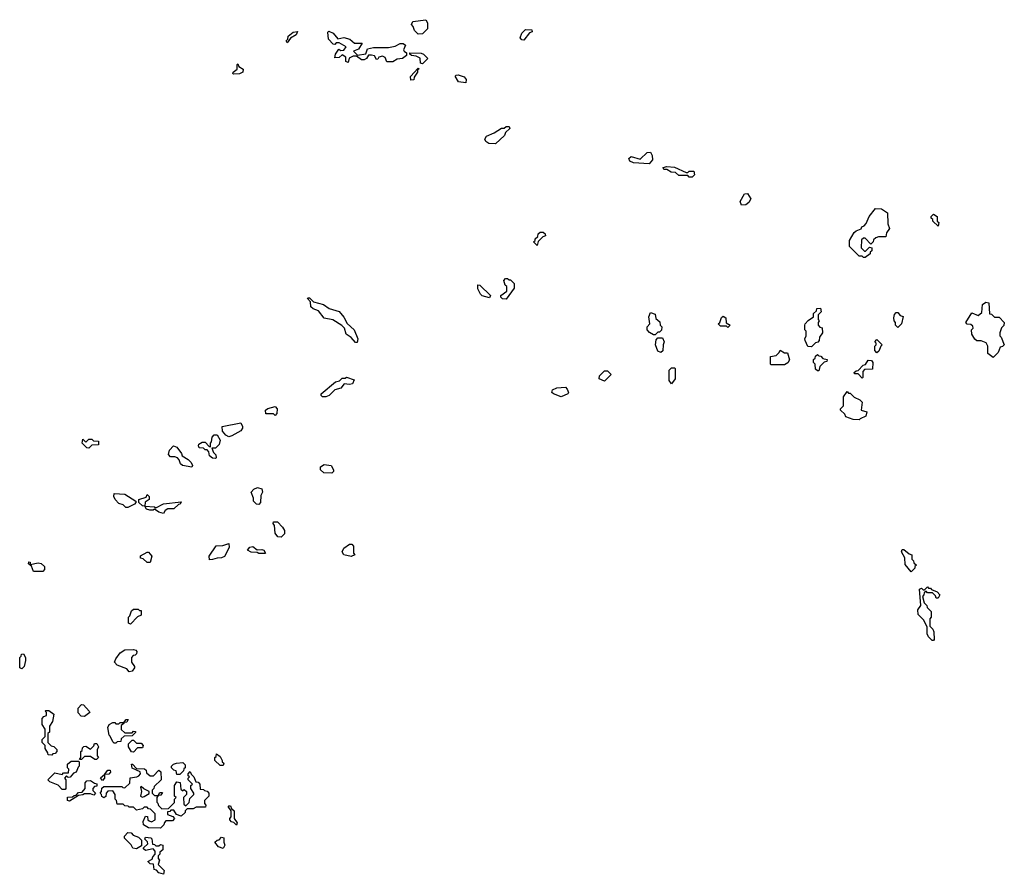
# Model space of a CAD drawing. Extents: x 2535812 to 2752880, y 540738 to 728399.
# Tile 122 of 213: x 2688940 to 2695550, y 564860 to 570596. Entities that reach past the tile are written whole.
import ezdxf

# ---------------------------------------------------------------- set-up
doc = ezdxf.new("R2010")
doc.units = 0

msp = doc.modelspace()

# ---------------------------------------------------------------- linework, layer by layer
at = {"layer": '0CON20XD'}
for points in [[(2691615, 570500), (2691590, 570525), (2691581.7, 570551.7), (2691570, 570565), (2691580, 570585), (2691666.4, 570596.4), (2691677.5, 570575), (2691677.5, 570535), (2691645, 570502.5), (2691615, 570500)], [(2690735, 570440), (2690730, 570455), (2690740, 570465), (2690742.5, 570485), (2690775, 570513.3), (2690805, 570517.5), (2690796.7, 570495), (2690758.3, 570471.7), (2690735, 570440)], [(2691145, 570310), (2691130, 570315), (2691130, 570345), (2691105, 570360), (2691085, 570342.5), (2691055, 570340), (2691060, 570365), (2691081.7, 570398.3), (2691095, 570390), (2691115, 570392.5), (2691132.5, 570415), (2691085, 570440), (2691065, 570440), (2691055, 570430), (2691045, 570432.5), (2691012.5, 570465), (2691008.3, 570511.7), (2691015, 570520), (2691045, 570506.7), (2691075, 570467.5), (2691116.4, 570476.4), (2691156.1, 570466.1), (2691188.3, 570438.3), (2691238.3, 570438.3), (2691215, 570397.5), (2691180, 570385), (2691208.3, 570358.3), (2691263.3, 570366.7), (2691275, 570400), (2691315, 570410), (2691415, 570410), (2691461.7, 570418.3), (2691495, 570437.5), (2691515, 570437.5), (2691530, 570425), (2691517.5, 570395), (2691520, 570385), (2691537.5, 570375), (2691537.5, 570355), (2691510, 570335), (2691475, 570332.5), (2691445, 570313.3), (2691403.9, 570313.9), (2691392.5, 570342.5), (2691375, 570352.5), (2691350, 570345), (2691345, 570332.5), (2691335, 570330), (2691323, 570353), (2691301.7, 570358.3), (2691282.5, 570357.5), (2691267.5, 570335), (2691253, 570327), (2691235, 570327.5), (2691201.7, 570351.7), (2691178.3, 570351.7), (2691151.7, 570338.3), (2691145, 570310)], [(2692325, 570460), (2692311.7, 570461.7), (2692300, 570475), (2692310, 570505), (2692335, 570530), (2692378.3, 570528.3), (2692380, 570515), (2692361.7, 570508.3), (2692325, 570460)], [(2691645, 570300), (2691630, 570305), (2691628.3, 570338.3), (2691601.7, 570351.7), (2691570, 570355), (2691560, 570365), (2691560, 570375), (2691635, 570372.5), (2691650, 570365), (2691680, 570335), (2691645, 570300)], [(2690375, 570230), (2690370, 570235), (2690372.5, 570245), (2690400, 570265), (2690400, 570295), (2690405, 570300), (2690411.7, 570281.7), (2690440, 570265), (2690437.5, 570245), (2690415, 570233.3), (2690375, 570230)], [(2691565, 570190), (2691564.1, 570215.9), (2691615, 570270), (2691620, 570265), (2691610, 570260), (2691610, 570245), (2691588.3, 570211.7), (2691585, 570192.5), (2691565, 570190)], [(2691935, 570173.3), (2691885, 570180), (2691863, 570217), (2691870, 570225), (2691883.6, 570226.4), (2691925, 570212.5), (2691937.5, 570195), (2691935, 570173.3)], [(2692135, 569762.5), (2692090, 569765), (2692068.3, 569778.3), (2692063.3, 569795), (2692073.8, 569815), (2692125, 569836.7), (2692175, 569867.5), (2692191.7, 569868.3), (2692205, 569880), (2692225, 569880), (2692230, 569865), (2692201.7, 569838.3), (2692195, 569820), (2692135, 569762.5)], [(2693165, 569630), (2693060, 569635), (2693037, 569647), (2693030, 569665), (2693045, 569677.5), (2693105, 569660), (2693152.5, 569705), (2693175, 569707.5), (2693186.7, 569685), (2693187.5, 569655), (2693165, 569630)], [(2693455, 569540), (2693435, 569540), (2693425, 569550), (2693365, 569550), (2693341.7, 569571.7), (2693313.6, 569573.6), (2693285, 569590), (2693265, 569590), (2693260, 569605), (2693285, 569610), (2693335, 569606.7), (2693415, 569570), (2693425, 569570), (2693435, 569580), (2693465, 569580), (2693470, 569555), (2693455, 569540)], [(2693785, 569352.5), (2693777.5, 569375), (2693805, 569427.5), (2693825, 569430), (2693847.5, 569395), (2693835, 569370), (2693815, 569353.3), (2693785, 569352.5)], [(2694615, 569000), (2694605, 569000), (2694595, 569010), (2694575, 569010), (2694510, 569075), (2694510, 569115), (2694541.7, 569168.3), (2694555, 569180), (2694588.3, 569191.7), (2694593.6, 569206.4), (2694608.3, 569211.7), (2694622.5, 569227.5), (2694643.3, 569275), (2694685, 569330), (2694726.4, 569326.4), (2694765, 569300), (2694767, 569227), (2694780, 569195), (2694760, 569165), (2694755, 569140), (2694705, 569140), (2694688.3, 569131.7), (2694671.7, 569118.3), (2694670, 569105), (2694655, 569090), (2694615, 569130), (2694605, 569130), (2694591.7, 569118.3), (2694590, 569065), (2694611.7, 569041.7), (2694618.3, 569041.7), (2694645, 569070), (2694660, 569065), (2694660, 569045), (2694650, 569035), (2694650, 569025), (2694615, 569000)], [(2695105, 569210), (2695070, 569245), (2695070, 569255), (2695060, 569265), (2695060, 569275), (2695075, 569290), (2695100, 569275), (2695100, 569245), (2695110, 569235), (2695105, 569210)], [(2692415, 569080), (2692390, 569105), (2692400, 569115), (2692400, 569125), (2692418.3, 569141.7), (2692421.7, 569158.3), (2692435, 569170), (2692455, 569170), (2692468.3, 569158.3), (2692470, 569145), (2692451.7, 569138.3), (2692421.7, 569108.3), (2692415, 569080)], [(2692205, 568720), (2692181.7, 568721.7), (2692170, 568735), (2692170, 568745), (2692210, 568775), (2692210, 568805), (2692200, 568815), (2692190, 568845), (2692201.7, 568858.3), (2692215, 568860), (2692225, 568850), (2692235, 568850), (2692260, 568825), (2692260, 568795), (2692205, 568720)], [(2692095, 568730), (2692045, 568743.3), (2692032.5, 568755), (2692015, 568790), (2692015, 568817.5), (2692030, 568815), (2692100, 568745), (2692095, 568730)], [(2691205, 568430), (2691195, 568430), (2691164.2, 568464.2), (2691132.5, 568485), (2691120, 568525), (2691103, 568543), (2691041.7, 568581.7), (2690985, 568593.8), (2690945, 568642.5), (2690910, 568655), (2690895, 568670), (2690891.7, 568701.7), (2690872.5, 568725), (2690875, 568730), (2690885, 568730), (2690912.5, 568702.5), (2690980, 568685), (2691018.3, 568658.3), (2691085, 568636.7), (2691115, 568600), (2691138.3, 568558.3), (2691186, 568515), (2691210, 568455), (2691205, 568430)], [(2694255, 568400), (2694231.7, 568401.7), (2694213, 568443), (2694210, 568455), (2694220, 568475), (2694220, 568505), (2694210, 568515), (2694210, 568545), (2694212.5, 568555), (2694233.6, 568576.4), (2694268.3, 568601.7), (2694270, 568625), (2694288.3, 568641.7), (2694291.7, 568658.3), (2694315, 568660), (2694320, 568635), (2694300, 568615), (2694300, 568585), (2694307.5, 568575), (2694300, 568565), (2694300, 568545), (2694311.7, 568531.7), (2694328.3, 568528.3), (2694330, 568495), (2694310, 568465), (2694307.5, 568442.5), (2694298.3, 568431.7), (2694281.7, 568428.3), (2694255, 568400)], [(2695475, 568330), (2695440, 568355), (2695440, 568405), (2695428.3, 568428.3), (2695395, 568440), (2695365, 568440), (2695351.7, 568451.7), (2695332.5, 568485), (2695330, 568515), (2695340, 568525), (2695338.3, 568538.3), (2695325, 568550), (2695301.7, 568551.7), (2695292.5, 568565), (2695331.7, 568628.3), (2695375, 568610), (2695398.3, 568631.7), (2695402.5, 568685), (2695425, 568700), (2695446.7, 568695), (2695451.7, 568621.7), (2695465, 568620), (2695485, 568600), (2695515, 568600), (2695550, 568565), (2695547, 568543), (2695531.7, 568528.3), (2695520, 568495), (2695520, 568475), (2695530, 568465), (2695550, 568415), (2695538.3, 568401.7), (2695521.7, 568398.3), (2695508.3, 568361.7), (2695475, 568330)], [(2693205, 568480), (2693195, 568480), (2693167, 568497), (2693153.3, 568515), (2693152.5, 568535), (2693170, 568555), (2693163, 568603), (2693175, 568630), (2693205, 568620), (2693211.7, 568591.7), (2693238.3, 568568.3), (2693240, 568545), (2693250, 568535), (2693248.3, 568511.7), (2693235, 568500), (2693225, 568500), (2693205, 568480)], [(2693695, 568530), (2693685, 568540), (2693645, 568540), (2693630, 568555), (2693640, 568565), (2693651.7, 568598.3), (2693662.5, 568607.5), (2693680, 568595), (2693681.7, 568561.7), (2693710, 568545), (2693695, 568530)], [(2694835, 568530), (2694820, 568545), (2694820, 568565), (2694810, 568575), (2694807.5, 568595), (2694813.3, 568616.7), (2694825, 568630), (2694835, 568630), (2694851.7, 568611.7), (2694870, 568605), (2694860, 568555), (2694835, 568530)], [(2693245, 568362.5), (2693225, 568372.5), (2693207.5, 568415), (2693213, 568447), (2693225, 568460), (2693255, 568460), (2693267.5, 568435), (2693260, 568415), (2693257, 568373), (2693245, 568362.5)], [(2694695, 568360), (2694680, 568375), (2694680, 568405), (2694690, 568415), (2694690, 568425), (2694680, 568435), (2694695, 568450), (2694730, 568415), (2694720, 568405), (2694708.3, 568371.7), (2694695, 568360)], [(2694075, 568280), (2693985, 568280), (2693980, 568285), (2693980, 568335), (2694018.3, 568341.7), (2694038.3, 568361.7), (2694045, 568377.5), (2694075, 568360), (2694095, 568360), (2694107, 568313), (2694096.4, 568293.6), (2694075, 568280)], [(2694305, 568240), (2694295, 568240), (2694281.7, 568251.7), (2694280, 568285), (2694270, 568295), (2694270, 568315), (2694280, 568325), (2694281.7, 568338.3), (2694295, 568350), (2694305, 568340), (2694318.3, 568338.3), (2694331.7, 568321.7), (2694360, 568315), (2694358.3, 568301.7), (2694341.7, 568298.3), (2694311.7, 568268.3), (2694305, 568240)], [(2694595, 568190), (2694568.3, 568218.3), (2694545, 568220), (2694541.7, 568228.3), (2694555, 568240), (2694568.3, 568241.7), (2694601.7, 568278.3), (2694618.3, 568281.7), (2694635, 568310), (2694658.3, 568308.3), (2694667.5, 568295), (2694665, 568250), (2694611.7, 568248.3), (2694600, 568235), (2694600, 568195), (2694595, 568190)], [(2690995, 568064), (2690972.5, 568065), (2690964.1, 568074.1), (2690963.9, 568086.1), (2691060, 568165), (2691087.5, 568172.5), (2691105, 568190), (2691125, 568190), (2691135, 568196.7), (2691185, 568180), (2691175, 568153.3), (2691155, 568147.5), (2691118.3, 568151.7), (2691095, 568123.8), (2691055, 568112.5), (2691017.5, 568075), (2690995, 568064)], [(2692865, 568170), (2692830, 568185), (2692832.5, 568205), (2692865, 568240), (2692885, 568240), (2692910, 568215), (2692865, 568170)], [(2693315, 568153.3), (2693300, 568175), (2693300, 568245), (2693315, 568260), (2693335, 568260), (2693340, 568255), (2693340, 568185), (2693315, 568153.3)], [(2692575, 568064.2), (2692522.5, 568085), (2692512.5, 568095), (2692517, 568113), (2692545, 568126), (2692605, 568130), (2692616.4, 568116.4), (2692623.3, 568095), (2692620, 568085), (2692575, 568064.2)], [(2694575, 567910), (2694535, 567912.5), (2694485, 567930), (2694478.3, 567948.3), (2694450, 567975), (2694450, 567985), (2694470, 568005), (2694470, 568065), (2694495, 568100), (2694505, 568090), (2694515, 568090), (2694541.7, 568061.7), (2694580, 568045), (2694595, 568030), (2694590, 567975), (2694627.5, 567965), (2694620, 567935), (2694581.7, 567918.3), (2694575, 567910)], [(2690655, 567940), (2690645, 567950), (2690591.7, 567951.7), (2690590, 567975), (2690605, 567987.5), (2690655, 568000), (2690667.5, 567985), (2690667, 567953), (2690655, 567940)], [(2690345, 567797.5), (2690325, 567807.5), (2690302.5, 567835), (2690300, 567865), (2690425, 567890), (2690436.7, 567866.7), (2690436.7, 567855), (2690425, 567837.5), (2690365, 567803.3), (2690345, 567797.5)], [(2690255, 567650), (2690233.3, 567653.3), (2690215, 567670), (2690210, 567695), (2690198.3, 567708.3), (2690185, 567710), (2690175, 567720), (2690145, 567722.5), (2690140, 567735), (2690143.6, 567746.4), (2690165, 567760), (2690185, 567760), (2690211.7, 567731.7), (2690220, 567730), (2690220, 567755), (2690227, 567763), (2690232.5, 567795), (2690245, 567810), (2690265, 567810), (2690286.7, 567775), (2690280, 567745), (2690255, 567720), (2690230, 567720), (2690241.7, 567691.7), (2690257.5, 567675), (2690260, 567655), (2690255, 567650)], [(2689405, 567720), (2689391.7, 567721.7), (2689360, 567755), (2689365, 567780), (2689385, 567760), (2689405, 567780), (2689425, 567780), (2689435, 567770), (2689468.3, 567768.3), (2689468.3, 567741.7), (2689425, 567740), (2689405, 567720)], [(2690095, 567592.5), (2690033, 567603), (2690020, 567615), (2690011.7, 567641.7), (2690000, 567655), (2689981.7, 567661.7), (2689951.7, 567661.7), (2689938.3, 567678.3), (2689945, 567706.7), (2689972.5, 567735), (2689995, 567727.1), (2690025.8, 567685), (2690030, 567670), (2690071.2, 567645), (2690090.8, 567625), (2690101.2, 567605), (2690095, 567592.5)], [(2691035, 567553.3), (2690982.5, 567555), (2690960, 567575), (2690960, 567595), (2690985, 567610), (2691030, 567605), (2691046.7, 567575), (2691046.1, 567563.9), (2691035, 567553.3)], [(2689665, 567322.5), (2689653, 567323), (2689635, 567340), (2689605, 567350), (2689580, 567375), (2689572.5, 567395), (2689574, 567416), (2689645, 567412.5), (2689720, 567365), (2689720, 567355), (2689710, 567345), (2689665, 567322.5)], [(2689905, 567282.5), (2689875, 567290), (2689845, 567310), (2689836.1, 567303.9), (2689813.8, 567303.8), (2689791.7, 567311.7), (2689780, 567330), (2689765, 567332.5), (2689740, 567355), (2689740, 567375), (2689788.3, 567391.7), (2689795, 567410), (2689810, 567395), (2689810, 567375), (2689781.7, 567358.3), (2689780, 567330), (2689845, 567326.7), (2689855, 567320), (2689905, 567346.2), (2690025, 567360), (2690016.7, 567345), (2690007, 567343), (2689975.8, 567314.2), (2689935, 567313.3), (2689917, 567303), (2689905, 567282.5)], [(2690545, 567342.5), (2690530, 567345), (2690510, 567365), (2690510, 567385), (2690493.3, 567425), (2690512.5, 567445), (2690536.4, 567456.4), (2690565, 567446.7), (2690570, 567425), (2690558.3, 567401.7), (2690557.5, 567355), (2690545, 567342.5)], [(2690695, 567122.5), (2690672.5, 567125), (2690655, 567150), (2690651.7, 567201.7), (2690642.5, 567215), (2690643, 567227), (2690670, 567225), (2690705, 567190), (2690717, 567167), (2690717.5, 567145), (2690695, 567122.5)], [(2690215, 566970), (2690212.5, 566995), (2690260, 567065), (2690303, 567067), (2690345, 567080), (2690346.4, 567053.6), (2690315.9, 566994.1), (2690295, 566983.3), (2690265, 566982.5), (2690235, 566972.5), (2690215, 566970)], [(2691165, 566993.3), (2691115, 567003.3), (2691104.1, 567024.1), (2691115, 567050), (2691155, 567076.7), (2691170, 567075), (2691181.7, 567061.7), (2691180, 567015), (2691190, 567005), (2691165, 566993.3)], [(2689815, 566952.5), (2689795, 566952.5), (2689768.3, 566978.3), (2689751.7, 566981.7), (2689751.7, 566998.3), (2689795, 567022.5), (2689805, 567022.5), (2689826, 566995), (2689815, 566952.5)], [(2690585, 567012.5), (2690545, 567012.5), (2690535, 567020), (2690493, 567023), (2690470, 567035), (2690483.9, 567056.1), (2690505, 567060), (2690535, 567037.5), (2690565, 567040), (2690580, 567035), (2690590, 567015), (2690585, 567012.5)], [(2694925, 566890), (2694885, 566940), (2694882.5, 566985), (2694860, 567025), (2694865, 567040), (2694875, 567040), (2694911.7, 567011.7), (2694930, 567005), (2694930, 566975), (2694940, 566965), (2694941.7, 566951.7), (2694960, 566935), (2694950, 566925), (2694950, 566915), (2694925, 566890)], [(2689031.7, 566891.7), (2689018.3, 566928.3), (2689000, 566945), (2689001.7, 566958.3), (2689010, 566955), (2689010, 566940), (2689065, 566950), (2689085, 566946.2), (2689107.5, 566925), (2689107.5, 566905), (2689095, 566892.5), (2689031.7, 566891.7)], [(2695075, 566430), (2695065, 566430), (2695040, 566455), (2695032.5, 566475), (2695031.7, 566521.7), (2695008.3, 566568.3), (2694972.5, 566605), (2694970, 566635), (2694990, 566665), (2694980, 566775), (2694995, 566780), (2695005, 566770), (2695015, 566770), (2695035, 566790), (2695041.7, 566781.7), (2695055, 566780), (2695061.7, 566771.7), (2695100, 566755), (2695116.7, 566735), (2695105, 566712.5), (2695093, 566713), (2695088.3, 566728.3), (2695068.3, 566748.3), (2695035, 566750), (2695025, 566760), (2695011.7, 566748.3), (2695010, 566735), (2695000, 566725), (2695011.7, 566681.7), (2695030, 566665), (2695031.7, 566651.7), (2695060, 566625), (2695060, 566585), (2695050, 566575), (2695050, 566525), (2695070, 566505), (2695077, 566487), (2695080, 566435), (2695075, 566430)], [(2689685, 566540), (2689670, 566545), (2689670, 566585), (2689680, 566595), (2689691.7, 566628.3), (2689705, 566640), (2689735, 566640), (2689745, 566630), (2689755, 566630), (2689755, 566600), (2689731.7, 566588.3), (2689685, 566540)], [(2689675, 566220), (2689658.3, 566238.3), (2689595, 566263.3), (2689576.7, 566285), (2689585, 566306.7), (2689614.2, 566345.8), (2689645, 566367.5), (2689705, 566370), (2689720, 566365), (2689727.5, 566355), (2689725, 566340), (2689715, 566330), (2689701.7, 566328.3), (2689690, 566315), (2689690, 566285), (2689710, 566255), (2689710, 566245), (2689695, 566222.5), (2689675, 566220)], [(2688955, 566240), (2688940, 566245), (2688940, 566315), (2688950, 566325), (2688951.7, 566338.3), (2688965, 566340), (2688980, 566315), (2688980, 566295), (2688970, 566255), (2688955, 566240)], [(2689155, 565660), (2689131.7, 565661.7), (2689130, 565675), (2689110, 565705), (2689110, 565725), (2689090, 565745), (2689090, 565765), (2689110, 565785), (2689110, 565835), (2689090, 565865), (2689090, 565905), (2689101.7, 565918.3), (2689120, 565925), (2689120, 565945), (2689110, 565955), (2689115, 565960), (2689135, 565960), (2689170, 565935), (2689160, 565885), (2689140, 565855), (2689140, 565815), (2689130, 565805), (2689130, 565745), (2689151.7, 565721.7), (2689168.3, 565718.3), (2689188.3, 565698.3), (2689190, 565685), (2689178.3, 565671.7), (2689161.7, 565668.3), (2689155, 565660)], [(2689375, 565920), (2689351.7, 565921.7), (2689333, 565943), (2689332.5, 565975), (2689355, 566000), (2689368.3, 565998.3), (2689407.5, 565955), (2689410, 565945), (2689375, 565920)], [(2689585, 565740), (2689575, 565740), (2689565, 565750), (2689548.3, 565788.3), (2689540, 565795), (2689532.5, 565845), (2689540, 565865), (2689565, 565880), (2689578.3, 565878.3), (2689585, 565870), (2689605, 565870), (2689615, 565880), (2689640, 565880), (2689655, 565900), (2689668.3, 565898.3), (2689658.3, 565881.7), (2689640, 565880), (2689638.3, 565871.7), (2689621.7, 565858.3), (2689621.7, 565831.7), (2689645, 565810), (2689695, 565810), (2689705, 565820), (2689718.3, 565818.3), (2689718.3, 565811.7), (2689695, 565790), (2689641.7, 565788.3), (2689621.7, 565768.3), (2689618.3, 565751.7), (2689595, 565750), (2689585, 565740)], [(2689705, 565680), (2689691.7, 565681.7), (2689670, 565715), (2689670, 565735), (2689695, 565760), (2689705, 565760), (2689725, 565740), (2689755, 565740), (2689770, 565725), (2689765, 565710), (2689731.7, 565708.3), (2689705, 565680)], [(2689455, 565630), (2689445, 565630), (2689415, 565650), (2689375, 565650), (2689355, 565630), (2689341.7, 565631.7), (2689350, 565645), (2689350, 565685), (2689358.3, 565691.7), (2689361.7, 565708.3), (2689371.7, 565718.3), (2689385, 565720), (2689415, 565700), (2689438.3, 565721.7), (2689441.7, 565738.3), (2689458.3, 565738.3), (2689470, 565715), (2689460, 565695), (2689460, 565655), (2689470, 565645), (2689455, 565630)], [(2689245, 565430), (2689225, 565430), (2689198.3, 565458.3), (2689141.7, 565481.7), (2689130, 565495), (2689175, 565540), (2689225, 565530), (2689235, 565540), (2689268.3, 565541.7), (2689270, 565565), (2689260, 565575), (2689261.7, 565598.3), (2689285, 565620), (2689335, 565620), (2689340, 565615), (2689340, 565585), (2689331.7, 565578.3), (2689320, 565545), (2689301.7, 565538.3), (2689278.3, 565511.7), (2689265, 565510), (2689255, 565520), (2689240, 565505), (2689250, 565495), (2689250, 565435), (2689245, 565430)], [(2690305, 565590), (2690285, 565590), (2690250, 565625), (2690250, 565645), (2690258.3, 565651.7), (2690261.7, 565668.3), (2690285, 565650), (2690300, 565625), (2690300, 565615), (2690310, 565605), (2690305, 565590)], [(2689885, 565170), (2689805, 565172.5), (2689771.7, 565191.7), (2689770, 565215), (2689785, 565250), (2689798.3, 565248.3), (2689800, 565225), (2689808.3, 565218.3), (2689825, 565212.5), (2689850, 565225), (2689850, 565265), (2689818.3, 565298.3), (2689805, 565300), (2689795, 565310), (2689775, 565310), (2689765, 565300), (2689725, 565290), (2689705, 565310), (2689675, 565310), (2689668.3, 565318.3), (2689645, 565320), (2689635, 565330), (2689595, 565330), (2689590, 565355), (2689580, 565365), (2689580, 565395), (2689565, 565420), (2689531.7, 565418.3), (2689520, 565405), (2689518.3, 565381.7), (2689505, 565372.5), (2689491.7, 565381.7), (2689490, 565395), (2689480, 565405), (2689490, 565415), (2689491.7, 565438.3), (2689505, 565450), (2689625, 565450), (2689631.7, 565441.7), (2689645, 565440), (2689678.3, 565471.7), (2689681.7, 565508.3), (2689726.4, 565513.6), (2689739.3, 565520.7), (2689750, 565535), (2689748.3, 565548.3), (2689695, 565572.5), (2689691.7, 565598.3), (2689698.3, 565598.3), (2689725, 565570), (2689778.3, 565568.3), (2689788.3, 565558.3), (2689791.7, 565541.7), (2689815, 565520), (2689838.3, 565521.7), (2689875, 565560), (2689888.3, 565548.3), (2689890, 565495), (2689841.7, 565448.3), (2689840, 565435), (2689830, 565425), (2689830, 565405), (2689845, 565390), (2689870, 565390), (2689881.7, 565408.3), (2689898.3, 565408.3), (2689888.3, 565391.7), (2689870, 565390), (2689860, 565375), (2689860, 565345), (2689868.3, 565338.3), (2689871.7, 565321.7), (2689895, 565300), (2689938.3, 565301.7), (2689978.3, 565341.7), (2689980, 565365), (2689990, 565375), (2689980, 565385), (2689980, 565455), (2689995, 565480), (2690017, 565477), (2690021.7, 565431.7), (2690035, 565420), (2690045, 565430), (2690060, 565415), (2690060, 565395), (2690040, 565375), (2690041.7, 565331.7), (2690055, 565320), (2690078.3, 565341.7), (2690081.7, 565368.3), (2690110, 565395), (2690110, 565405), (2690090, 565435), (2690090, 565455), (2690100, 565465), (2690070, 565495), (2690070, 565505), (2690080, 565515), (2690071.7, 565521.7), (2690070, 565535), (2690085, 565550), (2690091.7, 565531.7), (2690110, 565515), (2690121.7, 565481.7), (2690138.3, 565478.3), (2690150, 565465), (2690151.7, 565431.7), (2690175, 565430), (2690181.7, 565421.7), (2690198.3, 565418.3), (2690210, 565405), (2690210, 565385), (2690180, 565355), (2690180, 565335), (2690190, 565325), (2690188.3, 565311.7), (2690125, 565310), (2690105, 565300), (2690065, 565300), (2690050, 565285), (2690050, 565275), (2690025, 565250), (2689991.7, 565261.7), (2689975, 565290), (2689955, 565290), (2689948.3, 565281.7), (2689931.7, 565278.3), (2689931.7, 565261.7), (2689968.3, 565248.3), (2689980, 565235), (2689965, 565220), (2689921.7, 565218.3), (2689911.7, 565208.3), (2689908.3, 565191.7), (2689885, 565170)], [(2689495, 565490), (2689481.7, 565508.3), (2689510, 565530), (2689531.7, 565558.3), (2689548.3, 565558.3), (2689550, 565545), (2689538.3, 565531.7), (2689510, 565530), (2689510, 565505), (2689495, 565490)], [(2690015, 565530), (2689995, 565530), (2689990, 565555), (2689975, 565560), (2689960, 565575), (2689960, 565585), (2689971.7, 565598.3), (2689993, 565607), (2690035, 565610), (2690050, 565595), (2690050, 565575), (2690041.7, 565568.3), (2690040, 565555), (2690015, 565530)], [(2689275, 565350), (2689260, 565355), (2689261.7, 565378.3), (2689295, 565380), (2689305, 565390), (2689318.3, 565391.7), (2689335, 565410), (2689358.3, 565411.7), (2689380, 565435), (2689380, 565475), (2689391.7, 565488.3), (2689415, 565490), (2689441.7, 565471.7), (2689458.3, 565468.3), (2689458.3, 565451.7), (2689441.7, 565448.3), (2689430, 565435), (2689431.7, 565421.7), (2689450, 565405), (2689438.3, 565391.7), (2689415, 565400), (2689375, 565400), (2689365, 565392.5), (2689335, 565390), (2689275, 565350)], [(2689765, 565377.5), (2689775, 565382.5), (2689808.3, 565401.7), (2689810, 565415), (2689773, 565433), (2689755, 565450), (2689750, 565445), (2689756.7, 565416.7), (2689750, 565385), (2689765, 565377.5)], [(2690395, 565190), (2690378.3, 565208.3), (2690361.7, 565211.7), (2690350, 565225), (2690350, 565235), (2690360, 565245), (2690360, 565285), (2690340, 565315), (2690345, 565320), (2690355, 565320), (2690361.7, 565301.7), (2690380, 565285), (2690380, 565235), (2690400, 565205), (2690395, 565190)], [(2689725, 565030), (2689700, 565035), (2689688.3, 565058.3), (2689643, 565103), (2689643, 565117), (2689665, 565140), (2689688.3, 565138.3), (2689701.7, 565121.7), (2689738.3, 565108.3), (2689758.3, 565088.3), (2689758.3, 565051.7), (2689725, 565030)], [(2689905, 564860), (2689875, 564870), (2689858.3, 564888.3), (2689841.7, 564891.7), (2689838.3, 564928.3), (2689815, 564930), (2689800, 564945), (2689828.3, 564961.7), (2689833, 564977), (2689850, 564995), (2689850, 565015), (2689835, 565030), (2689785, 565020), (2689771.7, 565031.7), (2689771.7, 565038.3), (2689800, 565065), (2689798.3, 565078.3), (2689780, 565095), (2689785, 565110), (2689820, 565105), (2689827, 565097), (2689831.7, 565061.7), (2689845, 565060), (2689855, 565050), (2689875, 565050), (2689885, 565060), (2689900, 565055), (2689900, 565025), (2689881.7, 565008.3), (2689880, 564995), (2689870, 564985), (2689870, 564965), (2689877.5, 564955), (2689870, 564925), (2689910, 564885), (2689905, 564860)], [(2690305, 565033.3), (2690275, 565043.3), (2690250, 565075), (2690265, 565090), (2690278.3, 565091.7), (2690295, 565110), (2690310, 565105), (2690310, 565075), (2690317.5, 565055), (2690305, 565033.3)]]:
    msp.add_lwpolyline(points, dxfattribs=at)

doc.saveas('drawing.dxf')
